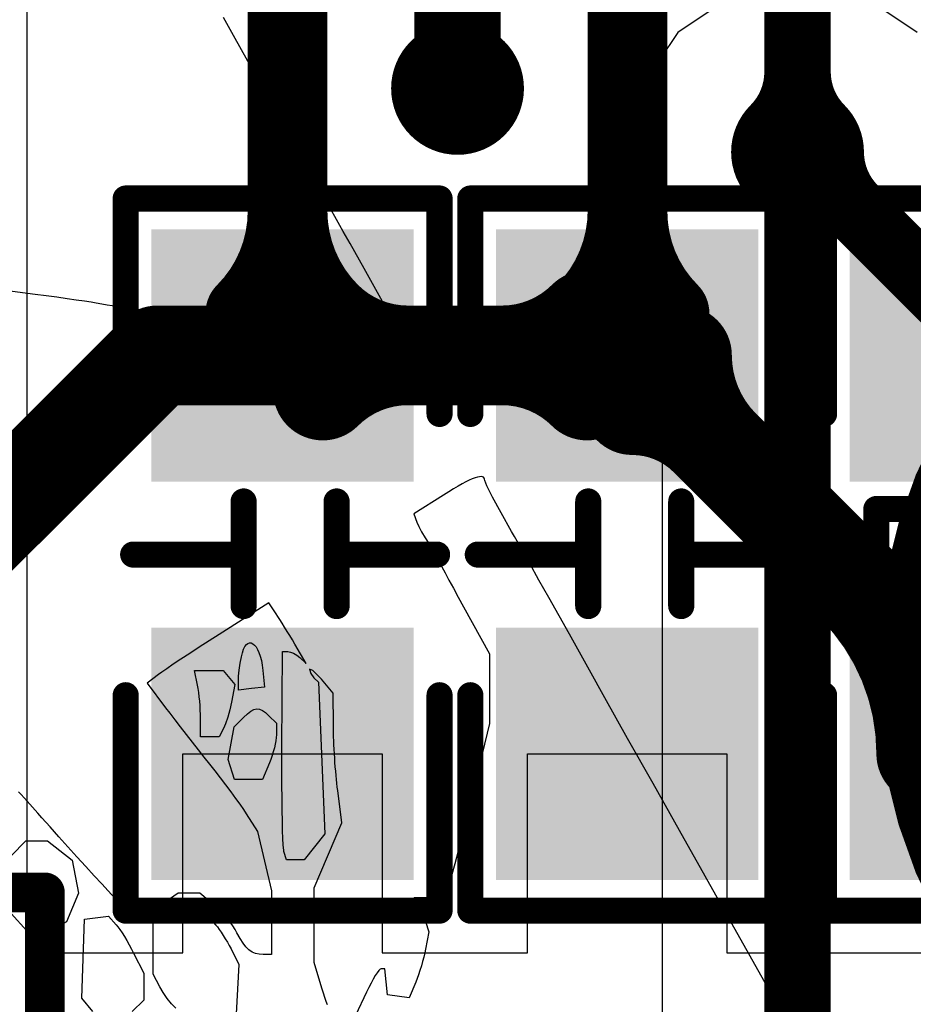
# Model space of a CAD drawing. Header units: millimetres. Extents: x -9.2 to 30.1, y -0.1 to 69.3.
# Tile 15 of 25: x 19.3 to 22.7, y 3 to 6.8. Entities that reach past the tile are written whole.
import ezdxf

# ---------------------------------------------------------------- set-up
doc = ezdxf.new("R2010")
doc.units = ezdxf.units.MM
for name, color, linetype in [('BottomLayer', 5, 'Continuous'), ('BottomOverlay', 54, 'Continuous'), ('Mechanical15', 56, 'Continuous'), ('MultiLayer', 9, 'Continuous'), ('TopLayer', 1, 'Continuous'), ('TopOverlay', 2, 'Continuous'), ('TopPaste', 8, 'Continuous'), ('TopSolder', 216, 'Continuous'), ('ViaHoleLayer', 16, 'Continuous')]:
    doc.layers.add(name, color=color, linetype=linetype)

# ---------------------------------------------------------------- blocks, each defined once
blk = doc.blocks.new('0603R_7')
at = {"layer": 'TopLayer'}
for points in [[(-1.143, -0.4), (-0.381, -0.4), (-1.143, 0.4), (-0.381, 0.4)], [(0.381, -0.4), (1.143, -0.4), (0.381, 0.4), (1.143, 0.4)]]:
    blk.add_solid(points, dxfattribs=at)
at = {"layer": 'TopOverlay'}
for points, const_width in [([(0.0082, 0.4), (0.0082, 0.6341)], 0.1016), ([(-1.362, -0.6), (-1.362, 0.6)], 0.1), ([(-0.538, 0.6), (-1.362, 0.6)], 0.1), ([(1.362, 0.6), (0.538, 0.6)], 0.1), ([(1.362, -0.6), (1.362, 0.6)], 0.1), ([(-0.1742, -0.4), (-0.1742, 0.4)], 0.1), ([(0.1742, 0.4), (-0.1742, 0.4)], 0.1), ([(0.1742, -0.4), (0.1742, 0.4)], 0.1), ([(0.1742, -0.4), (-0.1742, -0.4)], 0.1), ([(0.0082, -0.6341), (0.0082, -0.4)], 0.1016), ([(-0.538, -0.6), (-1.362, -0.6)], 0.1), ([(1.362, -0.6), (0.538, -0.6)], 0.1)]:
    blk.add_lwpolyline(points, dxfattribs=dict(at, const_width=const_width))
for points, const_width in [([(-0.0172, 0.6341, 1), (0.0336, 0.6341, 1)], 0.0508), ([(-1.387, 0.6, 1), (-1.337, 0.6, 1)], 0.05), ([(-1.387, 0.6, 1), (-1.337, 0.6, 1)], 0.05), ([(-0.563, 0.6, 1), (-0.513, 0.6, 1)], 0.05), ([(0.513, 0.6, 1), (0.563, 0.6, 1)], 0.05), ([(1.337, 0.6, 1), (1.387, 0.6, 1)], 0.05), ([(1.337, 0.6, 1), (1.387, 0.6, 1)], 0.05), ([(-0.1992, 0.4, 1), (-0.1492, 0.4, 1)], 0.05), ([(-0.1992, 0.4, 1), (-0.1492, 0.4, 1)], 0.05), ([(-0.0172, 0.4, 1), (0.0336, 0.4, 1)], 0.0508), ([(0.1492, 0.4, 1), (0.1992, 0.4, 1)], 0.05), ([(0.1492, 0.4, 1), (0.1992, 0.4, 1)], 0.05), ([(-0.1992, -0.4, 1), (-0.1492, -0.4, 1)], 0.05), ([(-0.1992, -0.4, 1), (-0.1492, -0.4, 1)], 0.05), ([(-0.0172, -0.4, 1), (0.0336, -0.4, 1)], 0.0508), ([(0.1492, -0.4, 1), (0.1992, -0.4, 1)], 0.05), ([(0.1492, -0.4, 1), (0.1992, -0.4, 1)], 0.05), ([(-1.387, -0.6, 1), (-1.337, -0.6, 1)], 0.05), ([(-1.387, -0.6, 1), (-1.337, -0.6, 1)], 0.05), ([(-0.563, -0.6, 1), (-0.513, -0.6, 1)], 0.05), ([(0.513, -0.6, 1), (0.563, -0.6, 1)], 0.05), ([(1.337, -0.6, 1), (1.387, -0.6, 1)], 0.05), ([(1.337, -0.6, 1), (1.387, -0.6, 1)], 0.05), ([(-0.0172, -0.6341, 1), (0.0336, -0.6341, 1)], 0.0508)]:
    blk.add_lwpolyline(points, format="xyb", close=True, dxfattribs=dict(at, const_width=const_width))
at = {"layer": 'TopPaste'}
for points in [[(-1.143, -0.4), (-0.381, -0.4), (-1.143, 0.4), (-0.381, 0.4)], [(0.381, -0.4), (1.143, -0.4), (0.381, 0.4), (1.143, 0.4)]]:
    blk.add_solid(points, dxfattribs=at)
at = {"layer": 'TopSolder'}
for points in [[(-1.2446, -0.5016), (-0.2794, -0.5016), (-1.2446, 0.5016), (-0.2794, 0.5016)], [(0.2794, -0.5016), (1.2446, -0.5016), (0.2794, 0.5016), (1.2446, 0.5016)]]:
    blk.add_solid(points, dxfattribs=at)
blk = doc.blocks.new('0603C_9')
at = {"layer": 'TopLayer'}
for points in [[(-1.143, -0.4), (-0.381, -0.4), (-1.143, 0.4), (-0.381, 0.4)], [(0.381, -0.4), (1.143, -0.4), (0.381, 0.4), (1.143, 0.4)]]:
    blk.add_solid(points, dxfattribs=at)
at = {"layer": 'TopOverlay', "const_width": 0.1}
for points in [[(-1.362, -0.6), (-1.362, 0.6)], [(-0.538, 0.6), (-1.362, 0.6)], [(0, 0.2286), (0, 0.5906)], [(1.362, 0.6), (0.538, 0.6)], [(1.362, -0.6), (1.362, 0.6)], [(0.1968, 0.2064), (-0.2032, 0.2064)], [(0.1968, -0.1492), (-0.2032, -0.1492)], [(0, -0.5714), (0, -0.1714)], [(-0.538, -0.6), (-1.362, -0.6)], [(1.362, -0.6), (0.538, -0.6)]]:
    blk.add_lwpolyline(points, dxfattribs=at)
at = {"layer": 'TopOverlay', "const_width": 0.05}
for points in [[(-1.387, 0.6, 1), (-1.337, 0.6, 1)], [(-1.387, 0.6, 1), (-1.337, 0.6, 1)], [(-0.563, 0.6, 1), (-0.513, 0.6, 1)], [(-0.025, 0.5906, 1), (0.025, 0.5906, 1)], [(0.513, 0.6, 1), (0.563, 0.6, 1)], [(1.337, 0.6, 1), (1.387, 0.6, 1)], [(1.337, 0.6, 1), (1.387, 0.6, 1)], [(-0.025, 0.2286, 1), (0.025, 0.2286, 1)], [(-0.2282, 0.2064, 1), (-0.1782, 0.2064, 1)], [(0.1718, 0.2064, 1), (0.2218, 0.2064, 1)], [(-0.2282, -0.1492, 1), (-0.1782, -0.1492, 1)], [(0.1718, -0.1492, 1), (0.2218, -0.1492, 1)], [(-0.025, -0.1714, 1), (0.025, -0.1714, 1)], [(-0.025, -0.5714, 1), (0.025, -0.5714, 1)], [(-1.387, -0.6, 1), (-1.337, -0.6, 1)], [(-1.387, -0.6, 1), (-1.337, -0.6, 1)], [(-0.563, -0.6, 1), (-0.513, -0.6, 1)], [(0.513, -0.6, 1), (0.563, -0.6, 1)], [(1.337, -0.6, 1), (1.387, -0.6, 1)], [(1.337, -0.6, 1), (1.387, -0.6, 1)]]:
    blk.add_lwpolyline(points, format="xyb", close=True, dxfattribs=at)
at = {"layer": 'TopPaste'}
for points in [[(-1.143, -0.4), (-0.381, -0.4), (-1.143, 0.4), (-0.381, 0.4)], [(0.381, -0.4), (1.143, -0.4), (0.381, 0.4), (1.143, 0.4)]]:
    blk.add_solid(points, dxfattribs=at)
at = {"layer": 'TopSolder'}
for points in [[(-1.2446, -0.5016), (-0.2794, -0.5016), (-1.2446, 0.5016), (-0.2794, 0.5016)], [(0.2794, -0.5016), (1.2446, -0.5016), (0.2794, 0.5016), (1.2446, 0.5016)]]:
    blk.add_solid(points, dxfattribs=at)
blk = doc.blocks.new('0603C_10')
at = {"layer": 'TopLayer'}
for points in [[(-1.143, -0.4), (-0.381, -0.4), (-1.143, 0.4), (-0.381, 0.4)], [(0.381, -0.4), (1.143, -0.4), (0.381, 0.4), (1.143, 0.4)]]:
    blk.add_solid(points, dxfattribs=at)
at = {"layer": 'TopOverlay', "const_width": 0.1}
for points in [[(-1.362, -0.6), (-1.362, 0.6)], [(-0.538, 0.6), (-1.362, 0.6)], [(0, 0.2286), (0, 0.5906)], [(1.362, 0.6), (0.538, 0.6)], [(1.362, -0.6), (1.362, 0.6)], [(0.1968, 0.2064), (-0.2032, 0.2064)], [(0.1968, -0.1492), (-0.2032, -0.1492)], [(0, -0.5714), (0, -0.1714)], [(-0.538, -0.6), (-1.362, -0.6)], [(1.362, -0.6), (0.538, -0.6)]]:
    blk.add_lwpolyline(points, dxfattribs=at)
at = {"layer": 'TopOverlay', "const_width": 0.05}
for points in [[(-1.387, 0.6, 1), (-1.337, 0.6, 1)], [(-1.387, 0.6, 1), (-1.337, 0.6, 1)], [(-0.563, 0.6, 1), (-0.513, 0.6, 1)], [(-0.025, 0.5906, 1), (0.025, 0.5906, 1)], [(0.513, 0.6, 1), (0.563, 0.6, 1)], [(1.337, 0.6, 1), (1.387, 0.6, 1)], [(1.337, 0.6, 1), (1.387, 0.6, 1)], [(-0.025, 0.2286, 1), (0.025, 0.2286, 1)], [(-0.2282, 0.2064, 1), (-0.1782, 0.2064, 1)], [(0.1718, 0.2064, 1), (0.2218, 0.2064, 1)], [(-0.2282, -0.1492, 1), (-0.1782, -0.1492, 1)], [(0.1718, -0.1492, 1), (0.2218, -0.1492, 1)], [(-0.025, -0.1714, 1), (0.025, -0.1714, 1)], [(-0.025, -0.5714, 1), (0.025, -0.5714, 1)], [(-1.387, -0.6, 1), (-1.337, -0.6, 1)], [(-1.387, -0.6, 1), (-1.337, -0.6, 1)], [(-0.563, -0.6, 1), (-0.513, -0.6, 1)], [(0.513, -0.6, 1), (0.563, -0.6, 1)], [(1.337, -0.6, 1), (1.387, -0.6, 1)], [(1.337, -0.6, 1), (1.387, -0.6, 1)]]:
    blk.add_lwpolyline(points, format="xyb", close=True, dxfattribs=at)
at = {"layer": 'TopPaste'}
for points in [[(-1.143, -0.4), (-0.381, -0.4), (-1.143, 0.4), (-0.381, 0.4)], [(0.381, -0.4), (1.143, -0.4), (0.381, 0.4), (1.143, 0.4)]]:
    blk.add_solid(points, dxfattribs=at)
at = {"layer": 'TopSolder'}
for points in [[(-1.2446, -0.5016), (-0.2794, -0.5016), (-1.2446, 0.5016), (-0.2794, 0.5016)], [(0.2794, -0.5016), (1.2446, -0.5016), (0.2794, 0.5016), (1.2446, 0.5016)]]:
    blk.add_solid(points, dxfattribs=at)
blk = doc.blocks.new('ROHS_B_21')
at = {"layer": 'BottomOverlay'}
for points, const_width in [([(1.7722, -0.0264, 1), (-1.9507, -0.0264, 1)], 0.254), ([(1.7087, -0.0264, 1), (1.8357, -0.0264, 1)], 0.127)]:
    blk.add_lwpolyline(points, format="xyb", close=True, dxfattribs=dict(at, const_width=const_width))
blk = doc.blocks.new('JD_B_24')
at = {"layer": 'BottomOverlay'}
for p, q in [((-2.5888, 1.5389), (-2.2726, 0.9767)), ((-0.978, 1.4197), (-0.9363, 1.5087)), ((-0.4901, 1.3142), (-0.4792, 1.5026)), ((-0.2489, 1.4811), (-0.2329, 1.4645)), ((-0.126, 1.4501), (-0.0825, 1.4936)), ((0.0689, 1.4936), (0.111, 1.4428)), ((-1.1663, 1.3817), (-1.1411, 1.4419)), ((-1.1411, 1.4419), (-1.0588, 1.4302)), ((-0.8288, 1.4686), (-0.8237, 1.4553)), ((-0.8237, 1.4553), (-0.8184, 1.4402)), ((-0.8184, 1.4402), (-0.813, 1.4232)), ((-0.2329, 1.4645), (-0.2329, 1.4645)), ((-0.2329, 1.4645), (-0.216, 1.4436)), ((-0.216, 1.4436), (-0.216, 1.4436)), ((-0.216, 1.4436), (-0.2002, 1.421)), ((-0.126, 1.3472), (-0.126, 1.4501)), ((-0.126, 1.4501), (-0.126, 1.4501)), ((0.111, 1.4428), (0.1005, 1.1404)), ((0.111, 1.4428), (0.111, 1.4428)), ((-1.0588, 1.4302), (-1.0474, 1.3306)), ((-0.9953, 1.3851), (-0.9867, 1.4018)), ((-0.9867, 1.4018), (-0.978, 1.4197)), ((-0.813, 1.4232), (-0.8072, 1.4043)), ((-0.8072, 1.4043), (-0.7781, 1.3059)), ((-0.2002, 1.421), (-0.2002, 1.421)), ((-0.2002, 1.421), (-0.1875, 1.3994)), ((-0.1875, 1.3994), (-0.1875, 1.3994)), ((-0.1875, 1.3994), (-0.1622, 1.3505)), ((-1.177, 1.3531), (-1.1716, 1.3682)), ((-1.1716, 1.3682), (-1.1663, 1.3817)), ((-1.0187, 1.3458), (-1.0116, 1.3567)), ((-1.0116, 1.3567), (-1.0037, 1.3699)), ((-1.0037, 1.3699), (-0.9953, 1.3851)), ((-1.1926, 1.3025), (-1.1877, 1.3197)), ((-1.1877, 1.3197), (-1.1824, 1.3367)), ((-1.1824, 1.3367), (-1.177, 1.3531)), ((-1.0474, 1.3306), (-1.0336, 1.3306)), ((-1.0336, 1.3306), (-1.03, 1.3324)), ((-1.03, 1.3324), (-1.0249, 1.3376)), ((-1.0249, 1.3376), (-1.0187, 1.3458)), ((-0.1622, 1.3505), (-0.1622, 1.3505)), ((-0.1622, 1.3505), (-0.1622, 1.1533)), ((-0.0876, 1.271), (-0.126, 1.3472)), ((-0.126, 1.3472), (-0.126, 1.3472)), ((-1.2008, 1.2697), (-1.197, 1.2857)), ((-1.197, 1.2857), (-1.1926, 1.3025)), ((-0.7781, 1.3059), (-0.7781, 1.0206)), ((-0.4598, 1.2545), (-0.4901, 1.3142)), ((-0.4901, 1.3142), (-0.4901, 1.3142)), ((-1.2163, 1.1888), (-1.2038, 1.2551)), ((-1.2038, 1.2551), (-1.2008, 1.2697)), ((-0.6148, 1.1539), (-0.615, 1.2762)), ((-0.615, 1.2762), (-0.5833, 1.2759)), ((-0.5833, 1.2759), (-0.5673, 1.2749)), ((-0.5673, 1.2749), (-0.5531, 1.2718)), ((-0.5531, 1.2718), (-0.5402, 1.2663)), ((-0.5402, 1.2663), (-0.5282, 1.2582)), ((-0.5282, 1.2582), (-0.5169, 1.247)), ((-0.5169, 1.247), (-0.5057, 1.2325)), ((-0.4532, 1.2418), (-0.4598, 1.2545)), ((-0.4598, 1.2545), (-0.4598, 1.2545)), ((-0.0793, 1.255), (-0.0876, 1.271)), ((-0.0876, 1.271), (-0.0876, 1.271)), ((-0.0705, 1.2388), (-0.0793, 1.255)), ((-0.0793, 1.255), (-0.0793, 1.255)), ((-0.5057, 1.2325), (-0.4943, 1.2144)), ((-0.4943, 1.2144), (-0.4824, 1.1923)), ((-0.4459, 1.2288), (-0.4532, 1.2418)), ((-0.4532, 1.2418), (-0.4532, 1.2418)), ((-0.4381, 1.2157), (-0.4459, 1.2288)), ((-0.4459, 1.2288), (-0.4459, 1.2288)), ((-0.4303, 1.2029), (-0.4381, 1.2157)), ((-0.4381, 1.2157), (-0.4381, 1.2157)), ((-0.0613, 1.2228), (-0.0705, 1.2388)), ((-0.0705, 1.2388), (-0.0705, 1.2388)), ((-0.0521, 1.2075), (-0.0613, 1.2228)), ((-0.0613, 1.2228), (-0.0613, 1.2228)), ((-0.0432, 1.1934), (-0.0521, 1.2075)), ((-0.0521, 1.2075), (-0.0521, 1.2075)), ((-1.1912, 1.1099), (-1.2163, 1.1888)), ((-0.4824, 1.1923), (-0.4754, 1.18)), ((-0.4754, 1.18), (-0.4666, 1.1666)), ((-0.4224, 1.1909), (-0.4303, 1.2029)), ((-0.4303, 1.2029), (-0.4303, 1.2029)), ((-0.4149, 1.18), (-0.4224, 1.1909)), ((-0.4224, 1.1909), (-0.4224, 1.1909)), ((-0.4079, 1.1706), (-0.4149, 1.18)), ((-0.4149, 1.18), (-0.4149, 1.18)), ((-0.4017, 1.163), (-0.4079, 1.1706)), ((-0.4079, 1.1706), (-0.4079, 1.1706)), ((-0.0348, 1.1808), (-0.0432, 1.1934)), ((-0.0432, 1.1934), (-0.0432, 1.1934)), ((-0.0272, 1.1702), (-0.0348, 1.1808)), ((-0.0348, 1.1808), (-0.0348, 1.1808)), ((-0.0206, 1.1622), (-0.0272, 1.1702)), ((-0.0272, 1.1702), (-0.0272, 1.1702)), ((0.1688, 1.1508), (0.2014, 1.1682)), ((0.2014, 1.1682), (0.2175, 1.175)), ((0.2014, 1.1682), (0.2014, 1.1682)), ((0.2175, 1.175), (0.2372, 1.1805)), ((0.2175, 1.175), (0.2175, 1.175)), ((0.2372, 1.1805), (0.2581, 1.1843)), ((0.2372, 1.1805), (0.2372, 1.1805)), ((0.2581, 1.1843), (0.2776, 1.1856)), ((0.2581, 1.1843), (0.2581, 1.1843)), ((0.2776, 1.1856), (0.2776, 1.1856)), ((0.2776, 1.1856), (0.3213, 1.1856)), ((0.3213, 1.1856), (0.3213, 1.1856)), ((0.3213, 1.1856), (0.3813, 1.1194)), ((-0.6145, 1.0317), (-0.6148, 1.1539)), ((-0.4666, 1.1666), (-0.4565, 1.1525)), ((-0.4565, 1.1525), (-0.4453, 1.1383)), ((-0.4453, 1.1383), (-0.4334, 1.1244)), ((-0.3739, 1.1313), (-0.4017, 1.163)), ((-0.4017, 1.163), (-0.4017, 1.163)), ((-0.2967, 1.1313), (-0.3739, 1.1313)), ((-0.3739, 1.1313), (-0.3739, 1.1313)), ((-0.2806, 1.1315), (-0.2967, 1.1313)), ((-0.2967, 1.1313), (-0.2967, 1.1313)), ((-0.2645, 1.1322), (-0.2806, 1.1315)), ((-0.2806, 1.1315), (-0.2806, 1.1315)), ((-0.2487, 1.1332), (-0.2645, 1.1322)), ((-0.2645, 1.1322), (-0.2645, 1.1322)), ((-0.2338, 1.1345), (-0.2487, 1.1332)), ((-0.2487, 1.1332), (-0.2487, 1.1332)), ((-0.2201, 1.1362), (-0.2338, 1.1345)), ((-0.2338, 1.1345), (-0.2338, 1.1345)), ((-0.2081, 1.138), (-0.2201, 1.1362)), ((-0.2201, 1.1362), (-0.2201, 1.1362)), ((-0.1982, 1.1401), (-0.2081, 1.138)), ((-0.2081, 1.138), (-0.2081, 1.138)), ((-0.1908, 1.1423), (-0.1982, 1.1401)), ((-0.1982, 1.1401), (-0.1982, 1.1401)), ((-0.1622, 1.1533), (-0.1908, 1.1423)), ((-0.1908, 1.1423), (-0.1908, 1.1423)), ((-0.1785, 1.0955), (-0.0988, 1.1502)), ((-0.1622, 1.1533), (-0.1622, 1.1533)), ((-0.0988, 1.1502), (0.0099, 1.0328)), ((0.008, 1.1296), (-0.0206, 1.1622)), ((-0.0206, 1.1622), (-0.0206, 1.1622)), ((0.1005, 1.1404), (0.008, 1.1296)), ((0.1005, 1.1404), (0.1005, 1.1404)), ((0.1462, 1.0961), (0.1688, 1.1508)), ((0.1688, 1.1508), (0.1688, 1.1508)), ((-1.1229, 1.1277), (-1.1912, 1.1099)), ((-1.1598, 1.0588), (-1.1229, 1.1277)), ((-0.4334, 1.1244), (-0.4211, 1.1111)), ((-0.4211, 1.1111), (-0.4088, 1.0989)), ((-0.4088, 1.0989), (-0.3969, 1.0882)), ((-0.2582, 1.0407), (-0.1785, 1.0955)), ((0.008, 1.1296), (0.008, 1.1296)), ((0.1235, 1.0413), (0.1462, 1.0961)), ((0.1462, 1.0961), (0.1462, 1.0961)), ((-1.2808, 1.0362), (-1.2627, 1.0588)), ((-1.2627, 1.0588), (-1.1598, 1.0588)), ((-0.3969, 1.0882), (-0.3405, 1.0407)), ((-1.2938, 1.0029), (-1.286, 1.0253)), ((-1.286, 1.0253), (-1.2808, 1.0362)), ((-0.7781, 1.0206), (-0.8837, 0.7725)), ((-0.5611, 0.8052), (-0.6145, 1.0317)), ((-0.3405, 1.0407), (-0.2582, 1.0407)), ((0.0099, 1.0328), (0.0347, 1.0059)), ((0.1471, 0.9155), (0.1235, 1.0413)), ((0.1235, 1.0413), (0.1235, 1.0413)), ((-1.3037, 0.9704), (-1.2938, 1.0029)), ((0.0347, 1.0059), (0.0635, 0.9744)), ((-2.2726, 0.9767), (-2.1744, 0.8019)), ((-1.3156, 0.929), (-1.3037, 0.9704)), ((0.0635, 0.9744), (0.0954, 0.9394)), ((-1.3288, 0.8803), (-1.3156, 0.929)), ((-0.8186, 0.8143), (-0.7392, 0.9139)), ((-0.7392, 0.9139), (-0.6718, 0.9139)), ((-0.6718, 0.9139), (-0.6622, 0.8822)), ((0.0954, 0.9394), (0.1292, 0.9021)), ((0.2412, 0.8415), (0.1471, 0.9155)), ((0.1471, 0.9155), (0.1471, 0.9155)), ((-1.3432, 0.8255), (-1.3288, 0.8803)), ((-0.6622, 0.8822), (-0.6612, 0.8771)), ((-0.6612, 0.8771), (-0.6603, 0.8684)), ((-0.6603, 0.8684), (-0.6594, 0.8563)), ((0.1292, 0.9021), (0.164, 0.8637)), ((0.3813, 0.8984), (0.3243, 0.8415)), ((-0.6594, 0.8563), (-0.6583, 0.8322)), ((-0.6583, 0.8322), (-0.6572, 0.8017)), ((0.164, 0.8637), (0.1987, 0.8253)), ((0.3243, 0.8415), (0.2412, 0.8415)), ((0.2412, 0.8415), (0.2412, 0.8415)), ((0.3243, 0.8415), (0.3243, 0.8415)), ((-2.1744, 0.8019), (-2.0735, 0.6221)), ((-1.3583, 0.766), (-1.3432, 0.8255)), ((-0.794, 0.2346), (-0.8186, 0.8143)), ((-0.6572, 0.8017), (-0.6563, 0.7654)), ((-0.5179, 0.7373), (-0.5611, 0.8052)), ((0.1987, 0.8253), (0.2322, 0.788)), ((-1.3736, 0.7031), (-1.3583, 0.766)), ((-0.8837, 0.7725), (-0.8677, 0.6485)), ((-0.6563, 0.7654), (-0.6555, 0.724)), ((0.2322, 0.788), (0.2635, 0.753)), ((-0.6555, 0.724), (-0.655, 0.6782)), ((-0.5072, 0.7211), (-0.5179, 0.7373)), ((-0.4934, 0.7013), (-0.5072, 0.7211)), ((0.2635, 0.753), (0.2792, 0.7353)), ((0.2792, 0.7353), (0.3199, 0.6892)), ((-1.4483, 0.3927), (-1.3736, 0.7031)), ((-0.655, 0.6782), (-0.6546, 0.6286)), ((-0.4771, 0.6785), (-0.4934, 0.7013)), ((-0.4587, 0.6535), (-0.4771, 0.6785)), ((0.3199, 0.6892), (0.3315, 0.6761)), ((-0.8677, 0.6485), (-0.8661, 0.6352)), ((-0.439, 0.6271), (-0.4587, 0.6535)), ((0.3315, 0.6761), (0.3425, 0.6641)), ((0.3425, 0.6641), (0.3527, 0.6532)), ((-2.0735, 0.6221), (-1.9764, 0.449)), ((-0.8661, 0.6352), (-0.8645, 0.621)), ((-0.8645, 0.621), (-0.8629, 0.6061)), ((-0.8629, 0.6061), (-0.8614, 0.5905)), ((-0.6546, 0.6286), (-0.6544, 0.5761)), ((-0.6069, 0.5432), (-0.5807, 0.606)), ((-0.5807, 0.606), (-0.5807, 0.606)), ((-0.5807, 0.606), (-0.4726, 0.606)), ((-0.4726, 0.606), (-0.4726, 0.606)), ((-0.4726, 0.606), (-0.4486, 0.5304)), ((-0.4185, 0.6001), (-0.439, 0.6271)), ((-0.8614, 0.5905), (-0.86, 0.5744)), ((-0.86, 0.5744), (-0.8587, 0.558)), ((-0.6544, 0.5761), (-0.6544, 0.5398)), ((-0.3977, 0.5732), (-0.4185, 0.6001)), ((-0.3773, 0.5473), (-0.3977, 0.5732)), ((-0.8587, 0.558), (-0.8574, 0.5413)), ((-0.8574, 0.5413), (-0.8562, 0.5244)), ((-0.6544, 0.5398), (-0.6545, 0.5026)), ((-0.6171, 0.5152), (-0.6122, 0.5296)), ((-0.6122, 0.5296), (-0.6069, 0.5432)), ((-0.6122, 0.5296), (-0.6122, 0.5296)), ((-0.6069, 0.5432), (-0.6069, 0.5432)), ((-0.4486, 0.5304), (-0.4604, 0.4675)), ((-0.4486, 0.5304), (-0.4486, 0.5304)), ((-0.3563, 0.5209), (-0.3773, 0.5473)), ((-0.8562, 0.5244), (-0.8552, 0.5076)), ((-0.8552, 0.5076), (-0.8542, 0.4908)), ((-0.8542, 0.4908), (-0.8533, 0.4744)), ((-0.6545, 0.5026), (-0.6546, 0.4837)), ((-0.6255, 0.4857), (-0.6216, 0.5005)), ((-0.6216, 0.5005), (-0.6171, 0.5152)), ((-0.6216, 0.5005), (-0.6216, 0.5005)), ((-0.6171, 0.5152), (-0.6171, 0.5152)), ((-0.3339, 0.4926), (-0.3563, 0.5209)), ((-0.3109, 0.4632), (-0.3339, 0.4926)), ((-0.8533, 0.4744), (-0.8526, 0.4583)), ((-0.8526, 0.4583), (-0.852, 0.4427)), ((-0.6546, 0.4837), (-0.6567, 0.1169)), ((-0.6326, 0.446), (-0.6311, 0.458)), ((-0.6311, 0.458), (-0.6287, 0.4714)), ((-0.6311, 0.458), (-0.6311, 0.458)), ((-0.6287, 0.4714), (-0.6255, 0.4857)), ((-0.6287, 0.4714), (-0.6287, 0.4714)), ((-0.6255, 0.4857), (-0.6255, 0.4857)), ((-0.4604, 0.4675), (-0.4722, 0.4047)), ((-0.4604, 0.4675), (-0.4604, 0.4675)), ((-0.2879, 0.4337), (-0.3109, 0.4632)), ((-1.9764, 0.449), (-1.8897, 0.2944)), ((-0.852, 0.4427), (-0.8516, 0.4278)), ((-0.8516, 0.4278), (-0.8513, 0.4136)), ((-0.6332, 0.4358), (-0.6326, 0.446)), ((-0.6332, 0.3912), (-0.6332, 0.4358)), ((-0.6332, 0.4358), (-0.6332, 0.4358)), ((-0.6326, 0.446), (-0.6326, 0.446)), ((-0.4316, 0.4109), (-0.4145, 0.443)), ((-0.4145, 0.443), (-0.4145, 0.443)), ((-0.4145, 0.443), (-0.3433, 0.443)), ((-0.3433, 0.443), (-0.3433, 0.443)), ((-0.3433, 0.443), (-0.3433, 0.3728)), ((-0.2655, 0.4049), (-0.2879, 0.4337)), ((-1.4483, 0.1259), (-1.4483, 0.3927)), ((-0.8513, 0.4136), (-0.8511, 0.4003)), ((-0.8511, 0.4003), (-0.8505, 0.2761)), ((-0.6047, 0.3627), (-0.6332, 0.3912)), ((-0.6332, 0.3912), (-0.6332, 0.3912)), ((-0.4722, 0.4047), (-0.5074, 0.3695)), ((-0.4722, 0.4047), (-0.4722, 0.4047)), ((-0.4475, 0.3684), (-0.4393, 0.3931)), ((-0.4393, 0.3931), (-0.4316, 0.4109)), ((-0.4393, 0.3931), (-0.4393, 0.3931)), ((-0.4316, 0.4109), (-0.4316, 0.4109)), ((-0.2446, 0.3778), (-0.2655, 0.4049)), ((-0.2257, 0.3531), (-0.2446, 0.3778)), ((-0.5916, 0.3506), (-0.6047, 0.3627)), ((-0.6047, 0.3627), (-0.6047, 0.3627)), ((-0.5798, 0.3421), (-0.5916, 0.3506)), ((-0.5916, 0.3506), (-0.5916, 0.3506)), ((-0.5688, 0.3373), (-0.5798, 0.3421)), ((-0.5798, 0.3421), (-0.5798, 0.3421)), ((-0.5354, 0.3452), (-0.5471, 0.3388)), ((-0.5223, 0.3554), (-0.5354, 0.3452)), ((-0.5354, 0.3452), (-0.5354, 0.3452)), ((-0.5074, 0.3695), (-0.5223, 0.3554)), ((-0.5223, 0.3554), (-0.5223, 0.3554)), ((-0.5074, 0.3695), (-0.5074, 0.3695)), ((-0.4615, 0.3111), (-0.4552, 0.3399)), ((-0.4552, 0.3399), (-0.4475, 0.3684)), ((-0.4552, 0.3399), (-0.4552, 0.3399)), ((-0.4475, 0.3684), (-0.4475, 0.3684)), ((-0.3433, 0.3728), (-0.3433, 0.3728)), ((-0.3433, 0.3728), (-0.3431, 0.3575)), ((-0.3431, 0.3575), (-0.3431, 0.3575)), ((-0.3431, 0.3575), (-0.3424, 0.341)), ((-0.3424, 0.341), (-0.3424, 0.341)), ((-0.3424, 0.341), (-0.3414, 0.3239)), ((-0.2096, 0.3319), (-0.2257, 0.3531)), ((-0.5581, 0.3362), (-0.5688, 0.3373)), ((-0.5688, 0.3373), (-0.5688, 0.3373)), ((-0.5471, 0.3388), (-0.5581, 0.3362)), ((-0.5581, 0.3362), (-0.5581, 0.3362)), ((-0.5471, 0.3388), (-0.5471, 0.3388)), ((-0.4742, 0.2433), (-0.4615, 0.3111)), ((-0.4615, 0.3111), (-0.4615, 0.3111)), ((-0.3414, 0.3239), (-0.3414, 0.3239)), ((-0.3414, 0.3239), (-0.34, 0.3066)), ((-0.34, 0.3066), (-0.34, 0.3066)), ((-0.34, 0.3066), (-0.3383, 0.2896)), ((-0.1393, 0.2384), (-0.2096, 0.3319)), ((-1.8897, 0.2944), (-1.8303, 0.1882)), ((-0.8505, 0.2761), (-0.8053, 0.2223)), ((-0.538, 0.2585), (-0.4882, 0.2642)), ((-0.4882, 0.2642), (-0.4882, 0.2642)), ((-0.4882, 0.2642), (-0.4882, 0.2291)), ((-0.3383, 0.2896), (-0.3383, 0.2896)), ((-0.3383, 0.2896), (-0.3364, 0.2735)), ((-0.3364, 0.2735), (-0.3364, 0.2735)), ((-0.3364, 0.2735), (-0.3343, 0.2588)), ((-0.777, 0.2174), (-0.794, 0.2346)), ((-0.5879, 0.2528), (-0.538, 0.2585)), ((-0.5817, 0.1894), (-0.5879, 0.2528)), ((-0.5879, 0.2528), (-0.5879, 0.2528)), ((-0.538, 0.2585), (-0.538, 0.2585)), ((-0.4882, 0.2291), (-0.4891, 0.2109)), ((-0.4882, 0.2291), (-0.4882, 0.2291)), ((-0.4295, 0.1894), (-0.4742, 0.2433)), ((-0.4742, 0.2433), (-0.4742, 0.2433)), ((-0.3343, 0.2588), (-0.3343, 0.2588)), ((-0.3343, 0.2588), (-0.332, 0.2459)), ((-0.332, 0.2459), (-0.332, 0.2459)), ((-0.332, 0.2459), (-0.3207, 0.1894)), ((-0.1824, 0.205), (-0.1393, 0.2384)), ((-0.8053, 0.2223), (-0.7733, 0.1889)), ((-0.765, 0.2006), (-0.777, 0.2174)), ((-0.7733, 0.1889), (-0.76, 0.1843)), ((-0.76, 0.1843), (-0.765, 0.2006)), ((-0.5791, 0.1694), (-0.5817, 0.1894)), ((-0.5817, 0.1894), (-0.5817, 0.1894)), ((-0.4891, 0.2109), (-0.4916, 0.1876)), ((-0.4891, 0.2109), (-0.4891, 0.2109)), ((-0.3207, 0.1894), (-0.4295, 0.1894)), ((-0.4295, 0.1894), (-0.4295, 0.1894)), ((-0.3207, 0.1894), (-0.3207, 0.1894)), ((-0.2141, 0.1825), (-0.195, 0.1958)), ((-0.195, 0.1958), (-0.1824, 0.205)), ((-1.8303, 0.1882), (-1.7922, 0.1199)), ((-0.7227, 0.1395), (-0.747, 0.1622)), ((-0.747, 0.1622), (-0.7037, 0.0882)), ((-0.5758, 0.1513), (-0.5791, 0.1694)), ((-0.5791, 0.1694), (-0.5791, 0.1694)), ((-0.5716, 0.1352), (-0.5758, 0.1513)), ((-0.5758, 0.1513), (-0.5758, 0.1513)), ((-0.4952, 0.162), (-0.4996, 0.1373)), ((-0.4916, 0.1876), (-0.4952, 0.162)), ((-0.4952, 0.162), (-0.4952, 0.162)), ((-0.4916, 0.1876), (-0.4916, 0.1876)), ((-0.2685, 0.146), (-0.239, 0.1657)), ((-0.239, 0.1657), (-0.2141, 0.1825)), ((-1.7922, 0.1199), (-1.7536, 0.051)), ((-1.3487, -0.0544), (-1.4483, 0.1259)), ((-0.7116, 0.1307), (-0.7227, 0.1395)), ((-0.6994, 0.1235), (-0.7116, 0.1307)), ((-0.6875, 0.1187), (-0.6994, 0.1235)), ((-0.6775, 0.1169), (-0.6875, 0.1187)), ((-0.6567, 0.1169), (-0.6775, 0.1169)), ((-0.5668, 0.1212), (-0.5716, 0.1352)), ((-0.5716, 0.1352), (-0.5716, 0.1352)), ((-0.5615, 0.1092), (-0.5668, 0.1212)), ((-0.5668, 0.1212), (-0.5668, 0.1212)), ((-0.5034, 0.1213), (-0.508, 0.1083)), ((-0.4996, 0.1373), (-0.5034, 0.1213)), ((-0.5034, 0.1213), (-0.5034, 0.1213)), ((-0.4996, 0.1373), (-0.4996, 0.1373)), ((-0.338, 0.1006), (-0.3019, 0.1241)), ((-0.3019, 0.1241), (-0.2685, 0.146)), ((-0.7037, 0.0882), (-0.6944, 0.0725)), ((-0.5558, 0.0995), (-0.5615, 0.1092)), ((-0.5615, 0.1092), (-0.5615, 0.1092)), ((-0.5497, 0.092), (-0.5558, 0.0995)), ((-0.5558, 0.0995), (-0.5558, 0.0995)), ((-0.5435, 0.0868), (-0.5497, 0.092)), ((-0.5497, 0.092), (-0.5497, 0.092)), ((-0.5371, 0.084), (-0.5435, 0.0868)), ((-0.5435, 0.0868), (-0.5435, 0.0868)), ((-0.5308, 0.0836), (-0.5371, 0.084)), ((-0.5371, 0.084), (-0.5371, 0.084)), ((-0.5246, 0.0858), (-0.5308, 0.0836)), ((-0.5308, 0.0836), (-0.5308, 0.0836)), ((-0.5187, 0.0906), (-0.5246, 0.0858)), ((-0.5246, 0.0858), (-0.5246, 0.0858)), ((-0.5131, 0.0981), (-0.5187, 0.0906)), ((-0.5187, 0.0906), (-0.5187, 0.0906)), ((-0.508, 0.1083), (-0.5131, 0.0981)), ((-0.5131, 0.0981), (-0.5131, 0.0981)), ((-0.508, 0.1083), (-0.508, 0.1083)), ((-0.415, 0.0512), (-0.376, 0.076)), ((-0.376, 0.076), (-0.338, 0.1006)), ((-1.7536, 0.051), (-1.7142, -0.0193)), ((-0.6944, 0.0725), (-0.6846, 0.0561)), ((-0.6846, 0.0561), (-0.6747, 0.0397)), ((-0.6747, 0.0397), (-0.6648, 0.0237)), ((-0.6043, -0.0692), (-0.415, 0.0512)), ((-0.6648, 0.0237), (-0.6554, 0.0084)), ((-0.6554, 0.0084), (-0.6466, -0.0055)), ((-1.7142, -0.0193), (-1.675, -0.0892)), ((-0.6466, -0.0055), (-0.6388, -0.0176)), ((-0.6388, -0.0176), (-0.6323, -0.0275)), ((-0.6323, -0.0275), (-0.6043, -0.0692)), ((-1.3287, -0.0907), (-1.3487, -0.0544)), ((-1.675, -0.0892), (-1.6371, -0.1565)), ((-1.31, -0.1249), (-1.3287, -0.0907)), ((-1.2931, -0.1562), (-1.31, -0.1249)), ((-1.6371, -0.1565), (-1.6018, -0.2193)), ((-1.2783, -0.1838), (-1.2931, -0.1562)), ((-1.2661, -0.2069), (-1.2783, -0.1838)), ((-1.6018, -0.2193), (-1.5701, -0.2754)), ((-1.2569, -0.2248), (-1.2661, -0.2069)), ((-1.2511, -0.2367), (-1.2569, -0.2248)), ((-1.249, -0.2418), (-1.2511, -0.2367)), ((-1.2393, -0.2609), (-1.249, -0.2418)), ((-1.2019, -0.3182), (-1.2393, -0.2609)), ((-1.5701, -0.2754), (-1.5432, -0.323)), ((-1.5432, -0.323), (-1.532, -0.3428)), ((-1.1888, -0.3404), (-1.2019, -0.3182)), ((-1.532, -0.3428), (-1.4924, -0.4136)), ((-1.178, -0.361), (-1.1888, -0.3404)), ((-1.1708, -0.3774), (-1.178, -0.361)), ((-1.4924, -0.4136), (-1.4601, -0.4738)), ((-1.272, -0.4814), (-1.1591, -0.4098)), ((-1.1591, -0.4098), (-1.1708, -0.3774)), ((-1.4601, -0.4738), (-1.4382, -0.5173)), ((-1.2921, -0.494), (-1.272, -0.4814)), ((-1.4382, -0.5173), (-1.4302, -0.5375)), ((-1.358, -0.5319), (-1.3436, -0.5243)), ((-1.3436, -0.5243), (-1.3279, -0.5154)), ((-1.3279, -0.5154), (-1.3107, -0.5053)), ((-1.3107, -0.5053), (-1.2921, -0.494)), ((-1.4302, -0.5375), (-1.4296, -0.5428)), ((-1.4296, -0.5428), (-1.428, -0.5469)), ((-1.428, -0.5469), (-1.4251, -0.5499)), ((-1.4251, -0.5499), (-1.4211, -0.5518)), ((-1.4211, -0.5518), (-1.4159, -0.5525)), ((-1.4159, -0.5525), (-1.4095, -0.552)), ((-1.4095, -0.552), (-1.4018, -0.5504)), ((-1.4018, -0.5504), (-1.3928, -0.5476)), ((-1.3928, -0.5476), (-1.3825, -0.5435)), ((-1.3825, -0.5435), (-1.3709, -0.5383)), ((-1.3709, -0.5383), (-1.358, -0.5319)), ((-0.9139, -0.8248), (-1.0249, -0.8955)), ((-0.8777, -0.8697), (-0.9139, -0.8248)), ((-1.0249, -0.8955), (-1.069, -0.9245)), ((-0.8605, -0.8912), (-0.8777, -0.8697)), ((-0.8405, -0.9166), (-0.8605, -0.8912)), ((-1.069, -0.9245), (-1.1068, -0.9512)), ((-0.8202, -0.9427), (-0.8405, -0.9166)), ((-1.1345, -0.9725), (-1.1479, -0.9856)), ((-1.1068, -0.9512), (-1.1345, -0.9725)), ((-0.802, -0.9663), (-0.8202, -0.9427)), ((-0.7625, -1.0179), (-0.802, -0.9663)), ((-1.1479, -0.9856), (-1.1599, -1.005)), ((-1.1599, -1.005), (-1.0936, -1.1248)), ((-0.6521, -1.0768), (-0.7625, -1.0179)), ((-0.5416, -1.1357), (-0.6521, -1.0768)), ((-1.0936, -1.1248), (-1.0397, -1.2215)), ((-0.2683, -1.1707), (-0.5416, -1.1357)), ((-0.2403, -1.1744), (-0.2683, -1.1707)), ((-0.1856, -1.1815), (-0.2403, -1.1744)), ((-0.1337, -1.1885), (-0.1856, -1.1815)), ((-0.0748, -1.1966), (-0.1337, -1.1885)), ((-0.0248, -1.2038), (-0.0748, -1.1966)), ((0.0137, -1.2096), (-0.0248, -1.2038)), ((-1.0397, -1.2215), (-0.9686, -1.3485)), ((0.0346, -1.2131), (0.0137, -1.2096)), ((0.0557, -1.2172), (0.0346, -1.2131)), ((0.075, -1.2204), (0.0557, -1.2172)), ((0.1007, -1.2244), (0.075, -1.2204)), ((0.1317, -1.229), (0.1007, -1.2244)), ((0.167, -1.234), (0.1317, -1.229)), ((0.2057, -1.2394), (0.167, -1.234)), ((0.2466, -1.2449), (0.2057, -1.2394)), ((0.2889, -1.2504), (0.2466, -1.2449)), ((0.4954, -1.2769), (0.2889, -1.2504)), ((-0.9686, -1.3485), (-0.9151, -1.4438)), ((-0.9151, -1.4438), (-0.8892, -1.49)), ((-0.8892, -1.49), (-0.8636, -1.5356)), ((-0.8636, -1.5356), (-0.839, -1.5795)), ((-0.839, -1.5795), (-0.8162, -1.6203)), ((-0.8162, -1.6203), (-0.7956, -1.6571)), ((-0.7956, -1.6571), (-0.7781, -1.6885)), ((-0.7781, -1.6885), (-0.7642, -1.7135)), ((-0.7642, -1.7135), (-0.7547, -1.7308)), ((-0.7547, -1.7308), (-0.7401, -1.7568)), ((-0.7401, -1.7568), (-0.7261, -1.7809)), ((-0.7261, -1.7809), (-0.7144, -1.8003)), ((-0.7144, -1.8003), (-0.7047, -1.8149)), ((-0.7047, -1.8149), (-0.6991, -1.824)), ((-0.6991, -1.824), (-0.691, -1.8378)), ((-0.691, -1.8378), (-0.6808, -1.8557)), ((-0.6808, -1.8557), (-0.6688, -1.8771)), ((-0.6688, -1.8771), (-0.6554, -1.9013)), ((-0.6554, -1.9013), (-0.641, -1.9276)), ((-0.641, -1.9276), (-0.626, -1.9555)), ((-0.626, -1.9555), (-0.6095, -1.9861)), ((-0.6095, -1.9861), (-0.5856, -2.0298)), ((-0.5856, -2.0298), (-0.5545, -2.0862)), ((-0.5545, -2.0862), (-0.5175, -2.153)), ((-0.5175, -2.153), (-0.4757, -2.228)), ((-0.4757, -2.228), (-0.4305, -2.3089))]:
    blk.add_line(p, q, dxfattribs=at)
blk = doc.blocks.new('SOT_23_3_L2_9_W1_6_P1_90_LS2_8_BR_25')
at = {"layer": 'Mechanical15'}
for points, const_width in [([(1.8305, -0.95, 1), (1.6303, -0.95, 1)], 0.2), ([(1.5803, -0.95, 1), (1.6803, -0.95, 1)], 0.1), ([(1.7805, -0.95, 1), (1.8805, -0.95, 1)], 0.1)]:
    blk.add_lwpolyline(points, format="xyb", close=True, dxfattribs=dict(at, const_width=const_width))
at = {"layer": 'TopLayer'}
for points in [[(0.7792, 0.65), (1.8492, 0.65), (0.7792, 1.25), (1.8492, 1.25)], [(-1.6908, -0.3), (-0.6208, -0.3), (-1.6908, 0.3), (-0.6208, 0.3)], [(0.7792, -1.25), (1.8492, -1.25), (0.7792, -0.65), (1.8492, -0.65)]]:
    blk.add_solid(points, dxfattribs=at)
at = {"layer": 'TopOverlay', "const_width": 0.1524}
for points in [[(-0.797, 0.4946), (-0.797, 1.5362)], [(0.9554, 1.5362), (-0.797, 1.5362)], [(0.9554, -0.4554), (0.9554, 0.4554)], [(-0.797, -1.5362), (-0.797, -0.4946)], [(0.9554, -1.5362), (-0.797, -1.5362)]]:
    blk.add_lwpolyline(points, dxfattribs=at)
at = {"layer": 'TopOverlay', "const_width": 0.0762}
for points in [[(-0.8351, 1.5362, 1), (-0.7589, 1.5362, 1)], [(-0.8351, 1.5362, 1), (-0.7589, 1.5362, 1)], [(0.9173, 1.5362, 1), (0.9935, 1.5362, 1)], [(-0.8351, 0.4946, 1), (-0.7589, 0.4946, 1)], [(0.9173, 0.4554, 1), (0.9935, 0.4554, 1)], [(0.9173, -0.4554, 1), (0.9935, -0.4554, 1)], [(-0.8351, -0.4946, 1), (-0.7589, -0.4946, 1)], [(-0.8351, -1.5362, 1), (-0.7589, -1.5362, 1)], [(-0.8351, -1.5362, 1), (-0.7589, -1.5362, 1)], [(0.9173, -1.5362, 1), (0.9935, -1.5362, 1)]]:
    blk.add_lwpolyline(points, format="xyb", close=True, dxfattribs=at)
at = {"layer": 'TopPaste'}
for points in [[(0.7792, 0.65), (1.8492, 0.65), (0.7792, 1.25), (1.8492, 1.25)], [(-1.6908, -0.3), (-0.6208, -0.3), (-1.6908, 0.3), (-0.6208, 0.3)], [(0.7792, -1.25), (1.8492, -1.25), (0.7792, -0.65), (1.8492, -0.65)]]:
    blk.add_solid(points, dxfattribs=at)
at = {"layer": 'TopSolder'}
for points in [[(0.6776, 0.5484), (1.9508, 0.5484), (0.6776, 1.3516), (1.9508, 1.3516)], [(-1.7924, -0.4016), (-0.5192, -0.4016), (-1.7924, 0.4016), (-0.5192, 0.4016)], [(0.6776, -1.3516), (1.9508, -1.3516), (0.6776, -0.5484), (1.9508, -0.5484)]]:
    blk.add_solid(points, dxfattribs=at)

msp = doc.modelspace()

# ---------------------------------------------------------------- linework, layer by layer
at = {"layer": 'BottomLayer'}
for p, q in [((19.3394, 2.476), (19.3394, 8.6238)), ((22.0378, 6.8622), (21.8278, 6.7218)), ((22.7434, 6.7218), (22.5334, 6.8622)), ((21.8278, 6.7218), (21.6874, 6.5118)), ((21.6874, 6.5118), (21.6382, 6.264)), ((21.6382, 6.264), (21.6874, 6.0162)), ((21.6874, 6.0162), (21.7677, 5.8962)), ((21.7677, 5.8962), (21.7677, 2.4341))]:
    msp.add_line(p, q, dxfattribs=at)
for points, const_width in [([(20.8586, 6.5076, 1), (21.1126, 6.5076, 1)], 0.254), ([(22.1586, 6.264, 1), (22.4126, 6.264, 1)], 0.254), ([(22.2221, 6.264, 1), (22.3491, 6.264, 1)], 0.127)]:
    msp.add_lwpolyline(points, format="xyb", close=True, dxfattribs=dict(at, const_width=const_width))
at = {"layer": 'BottomLayer', "const_width": 0.254}
msp.add_lwpolyline([(22.2856, 2.2196), (22.2856, 6.264)], dxfattribs=at)
at = {"layer": 'MultiLayer', "const_width": 0.254}
for points in [[(20.8586, 6.5076, 1), (21.1126, 6.5076, 1)], [(22.1586, 6.264, 1), (22.4126, 6.264, 1)]]:
    msp.add_lwpolyline(points, format="xyb", close=True, dxfattribs=at)
at = {"layer": 'TopLayer'}
for p, q in [((19.9358, 3.2004), (19.9358, 3.9627)), ((19.9358, 3.9627), (20.6978, 3.9627)), ((20.6978, 3.9627), (20.6978, 3.2004)), ((21.2535, 3.2004), (21.2535, 3.9627)), ((21.2535, 3.9627), (22.0155, 3.9627)), ((22.0155, 3.9627), (22.0155, 3.2004)), ((19.4105, 3.0028), (19.4498, 3.2004)), ((19.4498, 3.2004), (19.5358, 3.2004)), ((19.5358, 3.2004), (19.5358, 3.2004)), ((19.5358, 3.2004), (19.9358, 3.2004)), ((20.6978, 3.2004), (21.2535, 3.2004)), ((22.0155, 3.2004), (22.9408, 3.2004))]:
    msp.add_line(p, q, dxfattribs=at)
for points, const_width in [([(20.9856, 6.5076), (20.9856, 7.3013)], 0.3302), ([(20.3356, 5.4864), (20.3356, 7.3013)], 0.3048), ([(21.6356, 5.4864), (21.6356, 7.3013)], 0.3048), ([(22.2856, 6.264), (22.2856, 7.3013)], 0.254), ([(22.2856, 6.264), (22.987, 5.5626)], 0.254), ([(19.1185, 4.7675), (19.8374, 5.4864)], 0.381), ([(19.8374, 5.4864), (20.3168, 5.4864)], 0.381), ([(20.3168, 5.4864), (20.3356, 5.4864)], 0.381), ([(20.3356, 5.4864), (21.6345, 5.4864)], 0.381), ([(21.6345, 5.4864), (21.6356, 5.4853)], 0.381), ([(21.6356, 5.4853), (22.987, 4.1339)], 0.381), ([(21.6356, 5.4853), (21.6356, 5.4864)], 0.3048)]:
    msp.add_lwpolyline(points, dxfattribs=dict(at, const_width=const_width))
for points, const_width in [([(20.8586, 6.5076, 1), (21.1126, 6.5076, 1)], 0.254), ([(20.9031, 6.5076, 1), (21.0682, 6.5076, 1)], 0.1651), ([(22.2221, 6.5706, 1), (22.3491, 6.5706, 1)], 0.127), ([(22.2221, 6.5706, 1), (22.3491, 6.5706, 1)], 0.127), ([(22.1586, 6.264, 1), (22.4126, 6.264, 1)], 0.254), ([(22.1323, 6.3538, 1), (22.2593, 6.3538, 1)], 0.127), ([(22.3119, 6.3538, 1), (22.4389, 6.3538, 1)], 0.127), ([(22.2221, 6.264, 1), (22.3491, 6.264, 1)], 0.127), ([(22.2221, 6.264, 1), (22.3491, 6.264, 1)], 0.127), ([(22.3491, 6.264, 1), (22.4761, 6.264, 1)], 0.127), ([(20.2594, 6.0388, 1), (20.4118, 6.0388, 1)], 0.1524), ([(20.2594, 6.0378, 1), (20.4118, 6.0378, 1)], 0.1524), ([(21.5594, 6.041, 1), (21.7118, 6.041, 1)], 0.1524), ([(21.5594, 6.0355, 1), (21.7118, 6.0355, 1)], 0.1524), ([(22.4389, 6.0472, 1), (22.5659, 6.0472, 1)], 0.127), ([(20.098, 5.648, 1), (20.2504, 5.648, 1)], 0.1524), ([(20.3753, 5.6211, 1), (20.5658, 5.6211, 1)], 0.1905), ([(20.4212, 5.648, 1), (20.5736, 5.648, 1)], 0.1524), ([(21.3855, 5.6211, 1), (21.576, 5.6211, 1)], 0.1905), ([(21.3966, 5.648, 1), (21.549, 5.648, 1)], 0.1524), ([(21.7199, 5.648, 1), (21.8723, 5.648, 1)], 0.1524), ([(19.7421, 5.4864, 1), (19.9326, 5.4864, 1)], 0.1905), ([(19.7421, 5.4864, 1), (19.9326, 5.4864, 1)], 0.1905), ([(20.2215, 5.4864, 1), (20.412, 5.4864, 1)], 0.1905), ([(20.2215, 5.4864, 1), (20.412, 5.4864, 1)], 0.1905), ([(20.2403, 5.4864, 1), (20.4308, 5.4864, 1)], 0.1905), ([(20.2403, 5.4864, 1), (20.4308, 5.4864, 1)], 0.1905), ([(20.7005, 5.4864, 1), (20.891, 5.4864, 1)], 0.1905), ([(20.7005, 5.4864, 1), (20.891, 5.4864, 1)], 0.1905), ([(21.0603, 5.4864, 1), (21.2508, 5.4864, 1)], 0.1905), ([(21.0603, 5.4864, 1), (21.2508, 5.4864, 1)], 0.1905), ([(21.5392, 5.4864, 1), (21.7297, 5.4864, 1)], 0.1905), ([(21.5392, 5.4864, 1), (21.7297, 5.4864, 1)], 0.1905), ([(21.5403, 5.4853, 1), (21.7308, 5.4853, 1)], 0.1905), ([(21.5403, 5.4853, 1), (21.7308, 5.4853, 1)], 0.1905), ([(21.7487, 5.4864, 1), (21.9392, 5.4864, 1)], 0.1905), ([(20.2594, 5.4864, 1), (20.4118, 5.4864, 1)], 0.1524), ([(21.5594, 5.4864, 1), (21.7118, 5.4864, 1)], 0.1524), ([(21.5594, 5.4864, 1), (21.7118, 5.4864, 1)], 0.1524), ([(21.5594, 5.4853, 1), (21.7118, 5.4853, 1)], 0.1524), ([(20.3753, 5.3517, 1), (20.5658, 5.3517, 1)], 0.1905), ([(21.3855, 5.3517, 1), (21.576, 5.3517, 1)], 0.1905), ([(21.5582, 5.2959, 1), (21.7487, 5.2959, 1)], 0.1905), ([(21.851, 5.1746, 1), (22.0415, 5.1746, 1)], 0.1905), ([(21.8968, 5.1288, 1), (22.0873, 5.1288, 1)], 0.1905), ([(22.4129, 4.6127, 1), (22.6034, 4.6127, 1)], 0.1905), ([(22.6822, 3.9624, 1), (22.8727, 3.9624, 1)], 0.1905)]:
    msp.add_lwpolyline(points, format="xyb", close=True, dxfattribs=dict(at, const_width=const_width))
for points, const_width in [([(22.2856, 6.5706, -0.198912), (22.1958, 6.3538)], 0.254), ([(22.3754, 6.3538, -0.198912), (22.2856, 6.5706)], 0.254), ([(22.5024, 6.0472, -0.198912), (22.4126, 6.264)], 0.254), ([(20.3356, 6.0378, -0.198912), (20.1742, 5.648)], 0.3048), ([(20.4974, 5.648, -0.198912), (20.3356, 6.0388)], 0.3048), ([(21.6356, 6.041, -0.198912), (21.4728, 5.648)], 0.3048), ([(21.7961, 5.648, -0.198912), (21.6356, 6.0355)], 0.3048), ([(20.7957, 5.4864, -0.198912), (20.4705, 5.6211)], 0.381), ([(21.4808, 5.6211, -0.198912), (21.1555, 5.4864)], 0.381), ([(20.4705, 5.3517, -0.198912), (20.7957, 5.4864)], 0.381), ([(21.1555, 5.4864, -0.198912), (21.4808, 5.3517)], 0.381), ([(21.9921, 5.1288, -0.198912), (21.844, 5.4864)], 0.381), ([(21.6535, 5.2959, -0.198912), (21.9462, 5.1746)], 0.381), ([(22.5081, 4.6127, -0.198912), (22.7775, 3.9624)], 0.381)]:
    msp.add_lwpolyline(points, format="xyb", dxfattribs=dict(at, const_width=const_width))
at = {"layer": 'ViaHoleLayer', "const_width": 0.127}
for points in [[(20.9221, 6.5076, 1), (21.0491, 6.5076, 1)], [(22.2221, 6.264, 1), (22.3491, 6.264, 1)]]:
    msp.add_lwpolyline(points, format="xyb", close=True, dxfattribs=at)

# ---------------------------------------------------------------- block references
for name, p, rotation in [('JD_B_24', (19.6596, 4.4704), 180), ('ROHS_B_21', (24.4856, 4.2418), 180), ('0603C_10', (20.3168, 4.7244), 270), ('0603C_9', (21.6345, 4.7244), 270), ('0603R_7', (22.987, 4.7244), 270), ('SOT_23_3_L2_9_W1_6_P1_90_LS2_8_BR_25', (17.8714, 2.635), 270)]:
    msp.add_blockref(name, p, dxfattribs=dict(rotation=rotation))

doc.saveas('drawing.dxf')
